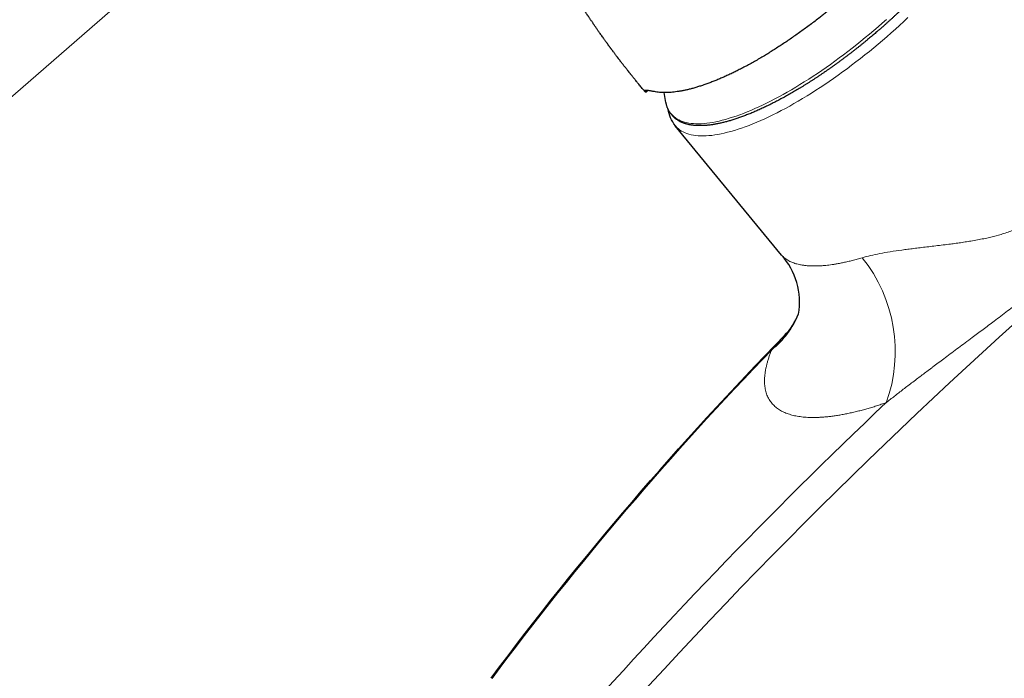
# Model space of a CAD drawing. Header units: millimetres. Extents: x -3074 to 179405, y -22 to 114374.
# Tile 74 of 184: x 149882 to 149994, y 75804 to 75879. Entities that reach past the tile are written whole.
import ezdxf

# ---------------------------------------------------------------- set-up
doc = ezdxf.new("R2010")
doc.units = ezdxf.units.MM
doc.layers.add('_SA-PORAND_hatch', color=254, linetype='Continuous', lineweight=9, true_color=0xbebebe)
doc.layers.add('_SA-SANTEHN', color=7, linetype='Continuous', lineweight=13, true_color=0x4c5f99)

msp = doc.modelspace()

# ---------------------------------------------------------------- linework, layer by layer
at = {"layer": '_SA-PORAND_hatch'}
for points in [[(150045.89, 76411.06), (149230.78, 75702.49), (149427.6, 75476.08), (150242.71, 76184.65)], [(150242.71, 76184.65), (149427.6, 75476.08), (149555.53, 75328.91), (150370.64, 76037.48)]]:
    msp.add_lwpolyline(points, close=True, dxfattribs=at)
at = {"layer": '_SA-SANTEHN', "lineweight": 0}
for p, q in [((149952.79, 75870.6), (149952.92, 75870.71)), ((149952.83, 75870.56), (149952.99, 75870.7)), ((149968.69, 75842.81), (149967.23, 75841.2))]:
    msp.add_line(p, q, dxfattribs=at)
at = {"layer": '_SA-SANTEHN', "lineweight": 30}
for p, q in [((149953.12, 75870.69), (149952.97, 75870.56)), ((149952.79, 75870.6), (149952.83, 75870.56)), ((149952.83, 75870.56), (149952.97, 75870.56)), ((149955.2, 75869.34), (149954.99, 75870.46)), ((149955.21, 75869.28), (149955.2, 75869.34)), ((149968.35, 75851.97), (149956.26, 75866.69))]:
    msp.add_line(p, q, dxfattribs=at)
at = {"layer": '_SA-SANTEHN', "lineweight": 0}
for points in [[(149980.29, 75878.79), (149979.81, 75878.37), (149979.33, 75877.95), (149978.85, 75877.53), (149978.37, 75877.12), (149977.88, 75876.72), (149977.39, 75876.32), (149976.9, 75875.92), (149976.4, 75875.53), (149975.91, 75875.15), (149975.41, 75874.77), (149974.91, 75874.4), (149974.42, 75874.03), (149973.92, 75873.67), (149973.42, 75873.32), (149972.92, 75872.98), (149972.43, 75872.64), (149971.93, 75872.31), (149971.44, 75871.99), (149970.94, 75871.68), (149970.45, 75871.37), (149969.97, 75871.07), (149969.48, 75870.79), (149969, 75870.51), (149968.52, 75870.24), (149968.05, 75869.98), (149967.58, 75869.73), (149967.11, 75869.49), (149966.65, 75869.26), (149966.2, 75869.04), (149965.75, 75868.83), (149965.3, 75868.63), (149964.86, 75868.44), (149964.43, 75868.26), (149964.01, 75868.09), (149963.59, 75867.93), (149963.18, 75867.79), (149962.77, 75867.65), (149962.38, 75867.53), (149961.99, 75867.41), (149961.61, 75867.31), (149961.24, 75867.22), (149960.88, 75867.14), (149960.53, 75867.07), (149960.18, 75867.02), (149959.85, 75866.97), (149959.53, 75866.94), (149959.21, 75866.92), (149958.91, 75866.91), (149958.61, 75866.91), (149958.33, 75866.93), (149958.06, 75866.95), (149957.8, 75866.99), (149957.55, 75867.04), (149957.31, 75867.1), (149957.08, 75867.17), (149956.87, 75867.25), (149956.67, 75867.35), (149956.48, 75867.45), (149956.3, 75867.57), (149956.13, 75867.7), (149955.98, 75867.84), (149955.83, 75867.99)], [(149956.26, 75866.69), (149956.31, 75866.63), (149956.45, 75866.48), (149956.61, 75866.34), (149956.78, 75866.2), (149956.97, 75866.08), (149957.16, 75865.98), (149957.37, 75865.88), (149957.59, 75865.79), (149957.82, 75865.72), (149958.06, 75865.66), (149958.32, 75865.61), (149958.58, 75865.57), (149958.86, 75865.55), (149959.15, 75865.53), (149959.45, 75865.53), (149959.76, 75865.54), (149960.08, 75865.56), (149960.41, 75865.59), (149960.75, 75865.64), (149961.11, 75865.7), (149961.47, 75865.76), (149961.84, 75865.85), (149962.21, 75865.94), (149962.6, 75866.04), (149963, 75866.16), (149963.4, 75866.28), (149963.81, 75866.42), (149964.23, 75866.57), (149964.66, 75866.73), (149965.1, 75866.91), (149965.54, 75867.09), (149965.99, 75867.28), (149966.44, 75867.49), (149966.9, 75867.7), (149967.36, 75867.93), (149967.84, 75868.16), (149968.31, 75868.41), (149968.79, 75868.66), (149969.28, 75868.93), (149969.76, 75869.21), (149970.26, 75869.49), (149970.75, 75869.78), (149971.25, 75870.09), (149971.75, 75870.4), (149972.25, 75870.72), (149972.76, 75871.05), (149973.26, 75871.38), (149973.77, 75871.73), (149974.28, 75872.08), (149974.79, 75872.44), (149975.3, 75872.81), (149975.81, 75873.18), (149976.32, 75873.56), (149976.82, 75873.95), (149977.33, 75874.34), (149977.84, 75874.74), (149978.34, 75875.14), (149978.84, 75875.55), (149979.34, 75875.97), (149979.83, 75876.39), (149980.32, 75876.81), (149980.81, 75877.24), (149981.3, 75877.67), (149981.78, 75878.1), (149982.25, 75878.54), (149982.72, 75878.99)]]:
    msp.add_lwpolyline(points, dxfattribs=at)
at = {"layer": '_SA-SANTEHN', "lineweight": 0, "extrusion": (0, 0, -1)}
for centre, radius, start, end in [((-150404.75, 75388.56), 612.87, 41.35348, 56.64638), ((-146207.49, 80216.83), 5825.87, 228.180505, 229.817771), ((-149958.06, 75869.86), 2.91, 319.8995, 348.4934), ((-149964.24, 75841), 17.05, 141.2499, 199.9651), ((-149961.03, 75849.02), 9.98, 201.8332, 231.5934), ((-150244.88, 75572.61), 386.3, 36.7628, 44.0497), ((-150382.07, 75410.74), 584.47, 41.21214, 46.56879)]:
    msp.add_arc(centre, radius, start, end, dxfattribs=at)
at = {"layer": '_SA-SANTEHN', "lineweight": 30, "extrusion": (0, 0, -1)}
for centre, radius, start, end in [((-146251.06, 80166.7), 5759.02, 228.170513, 229.82776), ((-149959.3, 75869.13), 3.89, 321.2002, 351.7654), ((-146771.14, 79568.47), 4967.12, 228.30148, 229.69725), ((-150244.59, 75572.72), 386.1, 36.7674, 44.3921)]:
    msp.add_arc(centre, radius, start, end, dxfattribs=at)
at = {"layer": '_SA-SANTEHN', "lineweight": 30}
for centre, radius, start, end in [((149962.31, 75846.61), 8.08, 350.372, 41.6065), ((149963.21, 75848.09), 7.6, 316.0242, 338.4366)]:
    msp.add_arc(centre, radius, start, end, dxfattribs=at)
for points, knots in [([(149991.28, 75900.63), (149991.3, 75900.62), (149991.37, 75900.6), (149991.47, 75900.55), (149991.59, 75900.5), (149991.71, 75900.44), (149991.82, 75900.38), (149991.92, 75900.32), (149992.03, 75900.25), (149992.13, 75900.18), (149992.23, 75900.1), (149992.32, 75900.02), (149992.41, 75899.94), (149992.49, 75899.85), (149992.58, 75899.76), (149992.65, 75899.67), (149992.73, 75899.57), (149992.8, 75899.47), (149992.87, 75899.37), (149992.93, 75899.26), (149992.99, 75899.14), (149993.04, 75899.03), (149993.1, 75898.91), (149993.14, 75898.78), (149993.18, 75898.65), (149993.22, 75898.52), (149993.26, 75898.39), (149993.29, 75898.25), (149993.31, 75898.1), (149993.33, 75897.96), (149993.35, 75897.81), (149993.36, 75897.65), (149993.36, 75897.49), (149993.37, 75897.33), (149993.36, 75897.17), (149993.35, 75897), (149993.34, 75896.83), (149993.32, 75896.65), (149993.3, 75896.48), (149993.28, 75896.3), (149993.24, 75896.11), (149993.21, 75895.93), (149993.17, 75895.74), (149993.12, 75895.55), (149993.07, 75895.35), (149993.02, 75895.16), (149992.96, 75894.96), (149992.89, 75894.76), (149992.83, 75894.55), (149992.75, 75894.35), (149992.68, 75894.14), (149992.6, 75893.93), (149992.51, 75893.71), (149992.42, 75893.5), (149992.33, 75893.28), (149992.23, 75893.06), (149992.12, 75892.84), (149992.02, 75892.62), (149991.91, 75892.39), (149991.79, 75892.17), (149991.67, 75891.94), (149991.55, 75891.71), (149991.42, 75891.48), (149991.29, 75891.24), (149991.16, 75891.01), (149991.02, 75890.77), (149990.88, 75890.53), (149990.73, 75890.29), (149990.58, 75890.05), (149990.42, 75889.81), (149990.27, 75889.56), (149990.1, 75889.32), (149989.94, 75889.07), (149989.77, 75888.82), (149989.6, 75888.57), (149989.42, 75888.32), (149989.24, 75888.07), (149989.06, 75887.82), (149988.87, 75887.57), (149988.68, 75887.31), (149988.49, 75887.06), (149988.29, 75886.8), (149988.09, 75886.54), (149987.89, 75886.29), (149987.68, 75886.03), (149987.47, 75885.77), (149987.26, 75885.51), (149987.04, 75885.25), (149986.82, 75884.99), (149986.6, 75884.73), (149986.37, 75884.47), (149986.14, 75884.2), (149985.91, 75883.94), (149985.68, 75883.69), (149985.45, 75883.43), (149985.23, 75883.19), (149985, 75882.94), (149984.78, 75882.71), (149984.56, 75882.47), (149984.34, 75882.24), (149984.11, 75882), (149983.89, 75881.77), (149983.66, 75881.53), (149983.43, 75881.3), (149983.19, 75881.07), (149982.96, 75880.83), (149982.72, 75880.6), (149982.49, 75880.37), (149982.25, 75880.14), (149982.01, 75879.91), (149981.77, 75879.68), (149981.53, 75879.46), (149981.28, 75879.23), (149981.04, 75879.01), (149980.8, 75878.79), (149980.56, 75878.58), (149980.33, 75878.37), (149980.13, 75878.18), (149979.95, 75878.02), (149979.76, 75877.87), (149979.64, 75877.75), (149979.56, 75877.69)], [0, 0, 0, 0, 0.004707, 0.012758, 0.020796, 0.028821, 0.036835, 0.044839, 0.052835, 0.060827, 0.068817, 0.076811, 0.084811, 0.092824, 0.100855, 0.108908, 0.11699, 0.125103, 0.133254, 0.141447, 0.149687, 0.157976, 0.166317, 0.174713, 0.183164, 0.191671, 0.200231, 0.208844, 0.217506, 0.226215, 0.234966, 0.243754, 0.252577, 0.261428, 0.270305, 0.279202, 0.288115, 0.297042, 0.305978, 0.314921, 0.323868, 0.332818, 0.341768, 0.350716, 0.359662, 0.368603, 0.377541, 0.386472, 0.395398, 0.404318, 0.413232, 0.422139, 0.43104, 0.439935, 0.448822, 0.457704, 0.466579, 0.475448, 0.484312, 0.49317, 0.502022, 0.510869, 0.519712, 0.52855, 0.537383, 0.546212, 0.555038, 0.56386, 0.572679, 0.581495, 0.590308, 0.59912, 0.607929, 0.616736, 0.625543, 0.634348, 0.643153, 0.651958, 0.660763, 0.669568, 0.678375, 0.687183, 0.695993, 0.704806, 0.713622, 0.722441, 0.731265, 0.740093, 0.748928, 0.757769, 0.766617, 0.775474, 0.78434, 0.793217, 0.801195, 0.810072, 0.818047, 0.82602, 0.833993, 0.841963, 0.849931, 0.857897, 0.86586, 0.873821, 0.881777, 0.88973, 0.897677, 0.905618, 0.913552, 0.921475, 0.929384, 0.937275, 0.945139, 0.952964, 0.960723, 0.968364, 0.975755, 0.982854, 0.987875, 0.992922, 1, 1, 1, 1]), ([(149952.77, 75870.61), (149952.74, 75870.65), (149952.65, 75870.76), (149952.5, 75870.93), (149952.34, 75871.13), (149952.19, 75871.31), (149952.05, 75871.49), (149951.91, 75871.65), (149951.78, 75871.81), (149951.65, 75871.97), (149951.54, 75872.11), (149951.44, 75872.24), (149951.35, 75872.34), (149951.28, 75872.43), (149951.22, 75872.51), (149951.17, 75872.57), (149951.13, 75872.61), (149951.1, 75872.65), (149951.08, 75872.68), (149951.06, 75872.71), (149951.04, 75872.73), (149951.02, 75872.75), (149950.99, 75872.79), (149950.95, 75872.85), (149950.9, 75872.91), (149950.83, 75873), (149950.74, 75873.12), (149950.62, 75873.27), (149950.49, 75873.43), (149950.38, 75873.57), (149950.29, 75873.68), (149950.22, 75873.78), (149950.15, 75873.87), (149950.08, 75873.96), (149950.01, 75874.05), (149949.95, 75874.13), (149949.89, 75874.2), (149949.85, 75874.26), (149949.81, 75874.31), (149949.78, 75874.35), (149949.74, 75874.4), (149949.7, 75874.45), (149949.65, 75874.52), (149949.58, 75874.61), (149949.51, 75874.71), (149949.42, 75874.82), (149949.34, 75874.93), (149949.25, 75875.05), (149949.18, 75875.15), (149949.11, 75875.24), (149949.06, 75875.31), (149949.02, 75875.37), (149948.98, 75875.42), (149948.95, 75875.46), (149948.92, 75875.49), (149948.9, 75875.52), (149948.87, 75875.56), (149948.83, 75875.61), (149948.79, 75875.68), (149948.73, 75875.75), (149948.67, 75875.83), (149948.61, 75875.91), (149948.56, 75875.99), (149948.49, 75876.09), (149948.41, 75876.19), (149948.33, 75876.31), (149948.24, 75876.42), (149948.15, 75876.56), (149948.03, 75876.72), (149947.91, 75876.9), (149947.78, 75877.08), (149947.65, 75877.25), (149947.55, 75877.41), (149947.45, 75877.54), (149947.36, 75877.68), (149947.26, 75877.82), (149947.16, 75877.96), (149947.07, 75878.1), (149946.98, 75878.23), (149946.9, 75878.35), (149946.82, 75878.46), (149946.75, 75878.57), (149946.66, 75878.69), (149946.58, 75878.81), (149946.49, 75878.94), (149946.42, 75879.05), (149946.36, 75879.14), (149946.31, 75879.21), (149946.27, 75879.28), (149946.22, 75879.35), (149946.16, 75879.44), (149946.1, 75879.53), (149946.04, 75879.62), (149945.97, 75879.73), (149945.9, 75879.84), (149945.83, 75879.95), (149945.77, 75880.03), (149945.74, 75880.08), (149945.71, 75880.13), (149945.68, 75880.18), (149945.64, 75880.23), (149945.59, 75880.32), (149945.52, 75880.42), (149945.45, 75880.52), (149945.39, 75880.62), (149945.34, 75880.7), (149945.3, 75880.76), (149945.26, 75880.82), (149945.22, 75880.89), (149945.17, 75880.97), (149945.11, 75881.05), (149945.05, 75881.15), (149944.98, 75881.26), (149944.91, 75881.38), (149944.84, 75881.49), (149944.76, 75881.61), (149944.69, 75881.73), (149944.61, 75881.85), (149944.53, 75881.98), (149944.45, 75882.11), (149944.37, 75882.24), (149944.29, 75882.37), (149944.22, 75882.49), (149944.15, 75882.59), (149944.1, 75882.68), (149944.05, 75882.75), (149944.01, 75882.83), (149943.96, 75882.91), (149943.9, 75883), (149943.83, 75883.12), (149943.76, 75883.24), (149943.68, 75883.38), (149943.6, 75883.51), (149943.53, 75883.63), (149943.46, 75883.74), (149943.39, 75883.87), (149943.32, 75883.97), (149943.27, 75884.06), (149943.24, 75884.11), (149943.21, 75884.16), (149943.18, 75884.21), (149943.15, 75884.27), (149943.11, 75884.34), (149943.06, 75884.43), (149942.99, 75884.53), (149942.92, 75884.65), (149942.84, 75884.8), (149942.75, 75884.96), (149942.66, 75885.11), (149942.57, 75885.26), (149942.49, 75885.4), (149942.41, 75885.54), (149942.32, 75885.7), (149942.22, 75885.88), (149942.1, 75886.08), (149941.98, 75886.3), (149941.86, 75886.52), (149941.76, 75886.7), (149941.68, 75886.84), (149941.62, 75886.95), (149941.57, 75887.05), (149941.53, 75887.11), (149941.5, 75887.16), (149941.47, 75887.22), (149941.43, 75887.28), (149941.4, 75887.35), (149941.36, 75887.43), (149941.31, 75887.52), (149941.25, 75887.63), (149941.18, 75887.75), (149941.12, 75887.86), (149941.07, 75887.96), (149941.01, 75888.05), (149940.97, 75888.14), (149940.92, 75888.23), (149940.88, 75888.3), (149940.84, 75888.37), (149940.81, 75888.44), (149940.77, 75888.51), (149940.74, 75888.56), (149940.72, 75888.61), (149940.67, 75888.7), (149940.6, 75888.83), (149940.5, 75889.02), (149940.4, 75889.2), (149940.3, 75889.39), (149940.2, 75889.58), (149940.1, 75889.77), (149940.02, 75889.93), (149939.95, 75890.05), (149939.91, 75890.13), (149939.88, 75890.2), (149939.84, 75890.26), (149939.81, 75890.33), (149939.77, 75890.4), (149939.74, 75890.47), (149939.7, 75890.53), (149939.67, 75890.6), (149939.63, 75890.67), (149939.59, 75890.75), (149939.55, 75890.82), (149939.52, 75890.89), (149939.48, 75890.96), (149939.45, 75891.02), (149939.42, 75891.08), (149939.39, 75891.14), (149939.36, 75891.2), (149939.33, 75891.25), (149939.3, 75891.31), (149939.27, 75891.36), (149939.24, 75891.42), (149939.21, 75891.48), (149939.19, 75891.52), (149939.17, 75891.56), (149939.15, 75891.6), (149939.12, 75891.66), (149939.08, 75891.73), (149939.04, 75891.81), (149939, 75891.89), (149938.96, 75891.98), (149938.91, 75892.07), (149938.87, 75892.15), (149938.82, 75892.25), (149938.76, 75892.37), (149938.71, 75892.47), (149938.67, 75892.54), (149938.65, 75892.59), (149938.62, 75892.64), (149938.6, 75892.69), (149938.57, 75892.74), (149938.55, 75892.78), (149938.53, 75892.83), (149938.5, 75892.88), (149938.47, 75892.95), (149938.43, 75893.02), (149938.4, 75893.08), (149938.37, 75893.14), (149938.33, 75893.21), (149938.29, 75893.29), (149938.24, 75893.39), (149938.2, 75893.47), (149938.17, 75893.54), (149938.14, 75893.59), (149938.11, 75893.65), (149938.08, 75893.71), (149938.05, 75893.78), (149938.01, 75893.85), (149937.97, 75893.93), (149937.93, 75894.02), (149937.89, 75894.1), (149937.85, 75894.17), (149937.81, 75894.24), (149937.78, 75894.32), (149937.74, 75894.39), (149937.71, 75894.45), (149937.69, 75894.5), (149937.67, 75894.54), (149937.64, 75894.59), (149937.62, 75894.64), (149937.59, 75894.69), (149937.56, 75894.74), (149937.54, 75894.79), (149937.52, 75894.83), (149937.5, 75894.88), (149937.47, 75894.94), (149937.44, 75895), (149937.41, 75895.06), (149937.38, 75895.12), (149937.35, 75895.17), (149937.32, 75895.23), (149937.29, 75895.29), (149937.26, 75895.35), (149937.24, 75895.4), (149937.2, 75895.46), (149937.17, 75895.54), (149937.12, 75895.63), (149937.09, 75895.7), (149937.05, 75895.76), (149937.03, 75895.81), (149937.01, 75895.86), (149936.98, 75895.91), (149936.95, 75895.97), (149936.92, 75896.03), (149936.9, 75896.07), (149936.88, 75896.11), (149936.87, 75896.14), (149936.84, 75896.19), (149936.81, 75896.25), (149936.78, 75896.32), (149936.74, 75896.4), (149936.7, 75896.47), (149936.67, 75896.54), (149936.63, 75896.61), (149936.61, 75896.66), (149936.6, 75896.68), (149936.6, 75896.68)], [0, 0, 0, 0, 0.005202, 0.014301, 0.022901, 0.031002, 0.038605, 0.045709, 0.053176, 0.059999, 0.066178, 0.071712, 0.076603, 0.080187, 0.083323, 0.086012, 0.088006, 0.089654, 0.090957, 0.091914, 0.092631, 0.093663, 0.095387, 0.097662, 0.100356, 0.103269, 0.109006, 0.115432, 0.122374, 0.129293, 0.13322, 0.137128, 0.141015, 0.144883, 0.148703, 0.152156, 0.155152, 0.157498, 0.159461, 0.161119, 0.163027, 0.165292, 0.167914, 0.171769, 0.176064, 0.18054, 0.185193, 0.190021, 0.195026, 0.198054, 0.200872, 0.203314, 0.20538, 0.207069, 0.208382, 0.209521, 0.211003, 0.21315, 0.21578, 0.218893, 0.222371, 0.225741, 0.228954, 0.232012, 0.23721, 0.241884, 0.246037, 0.251329, 0.257915, 0.26572, 0.27317, 0.280159, 0.286566, 0.291493, 0.296804, 0.302402, 0.308115, 0.31389, 0.319296, 0.323553, 0.327799, 0.332328, 0.337116, 0.342078, 0.347206, 0.352209, 0.355203, 0.357821, 0.36025, 0.363085, 0.366372, 0.370102, 0.37389, 0.377537, 0.382253, 0.386647, 0.390359, 0.391854, 0.393377, 0.395257, 0.397502, 0.400112, 0.404874, 0.409064, 0.412679, 0.41573, 0.41823, 0.420364, 0.422864, 0.425807, 0.429192, 0.432998, 0.437135, 0.441668, 0.446366, 0.450489, 0.455239, 0.459996, 0.464766, 0.46951, 0.474403, 0.479661, 0.484622, 0.48818, 0.491366, 0.494158, 0.496907, 0.500022, 0.503504, 0.507354, 0.512652, 0.517816, 0.522659, 0.5271, 0.531269, 0.535633, 0.540864, 0.543252, 0.545261, 0.547001, 0.548833, 0.550787, 0.552908, 0.556648, 0.560776, 0.564734, 0.570449, 0.576582, 0.582412, 0.587755, 0.592807, 0.597827, 0.60391, 0.609968, 0.617572, 0.626378, 0.6341, 0.641711, 0.645704, 0.649873, 0.653958, 0.655551, 0.657359, 0.65943, 0.661765, 0.66428, 0.666527, 0.670094, 0.67417, 0.678837, 0.682958, 0.6864, 0.689585, 0.693284, 0.696044, 0.698527, 0.701104, 0.704, 0.706245, 0.70814, 0.709737, 0.711567, 0.718126, 0.724077, 0.73134, 0.737861, 0.74511, 0.751287, 0.758881, 0.761945, 0.764612, 0.767038, 0.769466, 0.771759, 0.774408, 0.776846, 0.778882, 0.781228, 0.783978, 0.786839, 0.789482, 0.791998, 0.794489, 0.796512, 0.798733, 0.801099, 0.803205, 0.804965, 0.806715, 0.808816, 0.811044, 0.8131, 0.814677, 0.815802, 0.817125, 0.818926, 0.82231, 0.825197, 0.82768, 0.83084, 0.834316, 0.83721, 0.839807, 0.844902, 0.849935, 0.851258, 0.852785, 0.854532, 0.856501, 0.858368, 0.859851, 0.861427, 0.863247, 0.865758, 0.868548, 0.870915, 0.872872, 0.874793, 0.87819, 0.881873, 0.885311, 0.886976, 0.888968, 0.891289, 0.893656, 0.895534, 0.898019, 0.901379, 0.904627, 0.907352, 0.910106, 0.912443, 0.91529, 0.918214, 0.920434, 0.921796, 0.923342, 0.925124, 0.926999, 0.928923, 0.930788, 0.932416, 0.933833, 0.935509, 0.937582, 0.939907, 0.942281, 0.944273, 0.946123, 0.948229, 0.95054, 0.952514, 0.954061, 0.956418, 0.959289, 0.962374, 0.965511, 0.967361, 0.96897, 0.970611, 0.972533, 0.974736, 0.976878, 0.978459, 0.979613, 0.980721, 0.98225, 0.984202, 0.98741, 0.989899, 0.992189, 0.995116, 0.997627, 0.999757, 1, 1, 1, 1]), ([(149976.03, 75881.75), (149976.02, 75881.74), (149975.98, 75881.7), (149975.9, 75881.64), (149975.8, 75881.56), (149975.71, 75881.47), (149975.61, 75881.39), (149975.39, 75881.2), (149975.06, 75880.92), (149974.63, 75880.56), (149974.23, 75880.23), (149973.84, 75879.91), (149973.46, 75879.61), (149973.08, 75879.31), (149972.65, 75878.97), (149972.16, 75878.59), (149971.61, 75878.18), (149971.07, 75877.78), (149970.53, 75877.39), (149969.99, 75877.01), (149969.47, 75876.64), (149968.95, 75876.29), (149968.44, 75875.94), (149967.92, 75875.61), (149967.41, 75875.28), (149966.9, 75874.96), (149966.38, 75874.64), (149965.84, 75874.32), (149965.29, 75874.01), (149964.74, 75873.7), (149964.2, 75873.41), (149963.68, 75873.14), (149963.19, 75872.89), (149962.72, 75872.66), (149962.25, 75872.44), (149961.79, 75872.23), (149961.33, 75872.03), (149960.88, 75871.84), (149960.42, 75871.66), (149959.96, 75871.49), (149959.49, 75871.32), (149959.03, 75871.17), (149958.58, 75871.03), (149958.16, 75870.91), (149957.76, 75870.81), (149957.38, 75870.73), (149957.01, 75870.65), (149956.65, 75870.59), (149956.3, 75870.54), (149955.95, 75870.5), (149955.61, 75870.47), (149955.27, 75870.46), (149954.93, 75870.46), (149954.61, 75870.47), (149954.3, 75870.5), (149954.1, 75870.53), (149954, 75870.55)], [0, 0, 0, 0, 0.001321, 0.005162, 0.009146, 0.013132, 0.017118, 0.021089, 0.039811, 0.056507, 0.073161, 0.08803, 0.102905, 0.117862, 0.132914, 0.154335, 0.175676, 0.196953, 0.218182, 0.239379, 0.259716, 0.280006, 0.300263, 0.320501, 0.340737, 0.360984, 0.381354, 0.403743, 0.426082, 0.448393, 0.470696, 0.493011, 0.513212, 0.533412, 0.553628, 0.573874, 0.594165, 0.614516, 0.634829, 0.657125, 0.679415, 0.70172, 0.724059, 0.746451, 0.766707, 0.786952, 0.807199, 0.827463, 0.847758, 0.868097, 0.888418, 0.910726, 0.93302, 0.955318, 0.977639, 1, 1, 1, 1]), ([(149979.56, 75877.69), (149979.47, 75877.61), (149979.34, 75877.5), (149979.15, 75877.34), (149978.99, 75877.19), (149978.79, 75877.03), (149978.58, 75876.85), (149978.37, 75876.67), (149978.14, 75876.48), (149977.91, 75876.29), (149977.67, 75876.1), (149977.43, 75875.9), (149977.18, 75875.7), (149976.93, 75875.51), (149976.68, 75875.31), (149976.43, 75875.11), (149976.17, 75874.91), (149975.91, 75874.72), (149975.65, 75874.52), (149975.39, 75874.32), (149975.13, 75874.13), (149974.87, 75873.94), (149974.61, 75873.74), (149974.34, 75873.55), (149974.08, 75873.37), (149973.81, 75873.18), (149973.55, 75872.99), (149973.28, 75872.81), (149973.02, 75872.63), (149972.75, 75872.45), (149972.48, 75872.27), (149972.22, 75872.09), (149971.95, 75871.92), (149971.69, 75871.75), (149971.42, 75871.58), (149971.16, 75871.41), (149970.89, 75871.25), (149970.63, 75871.08), (149970.36, 75870.92), (149970.1, 75870.77), (149969.84, 75870.61), (149969.58, 75870.46), (149969.32, 75870.31), (149969.06, 75870.16), (149968.8, 75870.02), (149968.54, 75869.88), (149968.29, 75869.74), (149968.03, 75869.6), (149967.78, 75869.47), (149967.52, 75869.34), (149967.27, 75869.21), (149967.02, 75869.08), (149966.77, 75868.96), (149966.53, 75868.84), (149966.28, 75868.73), (149966.04, 75868.61), (149965.79, 75868.5), (149965.55, 75868.4), (149965.32, 75868.29), (149965.08, 75868.19), (149964.84, 75868.09), (149964.61, 75868), (149964.38, 75867.91), (149964.15, 75867.82), (149963.92, 75867.73), (149963.69, 75867.65), (149963.47, 75867.57), (149963.25, 75867.5), (149963.03, 75867.43), (149962.81, 75867.36), (149962.6, 75867.29), (149962.39, 75867.23), (149962.18, 75867.17), (149961.97, 75867.12), (149961.76, 75867.06), (149961.56, 75867.02), (149961.36, 75866.97), (149961.16, 75866.93), (149960.97, 75866.89), (149960.77, 75866.85), (149960.58, 75866.82), (149960.39, 75866.79), (149960.21, 75866.77), (149960.03, 75866.75), (149959.85, 75866.73), (149959.67, 75866.72), (149959.5, 75866.71), (149959.33, 75866.7), (149959.16, 75866.7), (149958.99, 75866.7), (149958.83, 75866.7), (149958.67, 75866.71), (149958.51, 75866.72), (149958.36, 75866.73), (149958.21, 75866.75), (149958.06, 75866.77), (149957.92, 75866.79), (149957.78, 75866.82), (149957.64, 75866.86), (149957.51, 75866.89), (149957.37, 75866.93), (149957.25, 75866.97), (149957.12, 75867.02), (149957, 75867.07), (149956.88, 75867.12), (149956.77, 75867.18), (149956.66, 75867.24), (149956.55, 75867.31), (149956.45, 75867.38), (149956.35, 75867.45), (149956.25, 75867.52), (149956.16, 75867.6), (149956.07, 75867.68), (149955.98, 75867.77), (149955.9, 75867.86), (149955.82, 75867.96), (149955.74, 75868.05), (149955.67, 75868.15), (149955.61, 75868.26), (149955.54, 75868.37), (149955.48, 75868.48), (149955.43, 75868.6), (149955.38, 75868.72), (149955.33, 75868.84), (149955.29, 75868.97), (149955.25, 75869.1), (149955.22, 75869.21), (149955.21, 75869.27), (149955.21, 75869.28)], [0, 0, 0, 0, 0.008503, 0.012001, 0.017804, 0.023839, 0.030321, 0.037093, 0.04409, 0.051263, 0.058575, 0.065999, 0.073516, 0.081109, 0.088767, 0.096481, 0.104242, 0.112043, 0.119881, 0.12775, 0.135647, 0.143569, 0.151513, 0.159476, 0.167458, 0.175455, 0.183467, 0.191492, 0.199529, 0.207577, 0.215635, 0.223702, 0.231777, 0.23986, 0.24795, 0.256047, 0.264149, 0.272257, 0.28037, 0.288488, 0.29661, 0.304735, 0.312865, 0.320997, 0.329133, 0.337272, 0.345413, 0.353557, 0.361702, 0.36985, 0.378, 0.386151, 0.394304, 0.402458, 0.410613, 0.41877, 0.426927, 0.435086, 0.443245, 0.451405, 0.459566, 0.467727, 0.47589, 0.484052, 0.492215, 0.500378, 0.508542, 0.516707, 0.524871, 0.533036, 0.541201, 0.549366, 0.557532, 0.565698, 0.573864, 0.582031, 0.590197, 0.598364, 0.606531, 0.614699, 0.622866, 0.631034, 0.639201, 0.647369, 0.655536, 0.663702, 0.671868, 0.680033, 0.688197, 0.696358, 0.704517, 0.712673, 0.720826, 0.728973, 0.737115, 0.745251, 0.753379, 0.761499, 0.769609, 0.777709, 0.785797, 0.793872, 0.801935, 0.809984, 0.81802, 0.826044, 0.834056, 0.842058, 0.850053, 0.858043, 0.866032, 0.874023, 0.882022, 0.890033, 0.898062, 0.906114, 0.914193, 0.922305, 0.930455, 0.938646, 0.946883, 0.95517, 0.96351, 0.971904, 0.980354, 0.988858, 0.997417, 1, 1, 1, 1]), ([(149954, 75870.55), (149953.93, 75870.56), (149953.79, 75870.58), (149953.61, 75870.61), (149953.44, 75870.64), (149953.29, 75870.67), (149953.15, 75870.69), (149953.04, 75870.7), (149952.95, 75870.71), (149952.89, 75870.71), (149952.85, 75870.71), (149952.81, 75870.71), (149952.78, 75870.7), (149952.76, 75870.7), (149952.74, 75870.68), (149952.74, 75870.66), (149952.75, 75870.63), (149952.78, 75870.61), (149952.79, 75870.6)], [0, 0, 0, 0, 0.070731, 0.141727, 0.213021, 0.284644, 0.356626, 0.428997, 0.501788, 0.547088, 0.592617, 0.638381, 0.684387, 0.730641, 0.777149, 0.850759, 0.925035, 1, 1, 1, 1])]:
    msp.add_open_spline(points, degree=3, knots=knots, dxfattribs=at)
at = {"layer": '_SA-SANTEHN', "lineweight": 0}
for points, knots in [([(149977.53, 75851.67), (149977.84, 75851.76), (149978.47, 75851.93), (149979.54, 75852.16), (149980.74, 75852.36), (149981.81, 75852.52), (149982.71, 75852.64), (149983.4, 75852.72), (149984.13, 75852.81), (149984.9, 75852.9), (149985.7, 75853), (149986.53, 75853.1), (149987.32, 75853.2), (149988.06, 75853.29), (149988.73, 75853.38), (149989.4, 75853.49), (149990.1, 75853.6), (149990.81, 75853.73), (149991.51, 75853.87), (149992.35, 75854.06), (149993.38, 75854.33), (149994.58, 75854.73), (149995.65, 75855.2), (149996.52, 75855.67), (149997.22, 75856.13), (149997.86, 75856.63), (149998.45, 75857.19), (149999, 75857.82), (149999.53, 75858.54), (150000.03, 75859.33), (150000.5, 75860.21), (150000.9, 75861.07), (150001.24, 75861.89), (150001.53, 75862.65), (150001.79, 75863.41), (150002.03, 75864.19), (150002.27, 75864.96), (150002.49, 75865.73), (150002.72, 75866.55), (150002.95, 75867.4), (150003.18, 75868.25), (150003.39, 75869.05), (150003.59, 75869.8), (150003.77, 75870.49), (150003.94, 75871.12), (150004.09, 75871.67), (150004.23, 75872.15), (150004.35, 75872.56), (150004.47, 75872.96), (150004.59, 75873.34), (150004.71, 75873.72), (150004.83, 75874.08), (150005.01, 75874.61), (150005.26, 75875.3), (150005.49, 75875.82), (150005.6, 75876.07)], [0, 0, 0, 0, 0.0280168, 0.057663, 0.0891016, 0.1224701, 0.1386055, 0.1553764, 0.1727903, 0.1908542, 0.2095741, 0.2289558, 0.2490043, 0.2644041, 0.2797863, 0.295151, 0.3104983, 0.3275412, 0.343773, 0.3587492, 0.3854135, 0.4156243, 0.4436013, 0.4634186, 0.4821481, 0.4999013, 0.5176701, 0.5363952, 0.5562009, 0.5771813, 0.5994151, 0.6229679, 0.6410944, 0.6592539, 0.6774536, 0.6957145, 0.7139831, 0.7322268, 0.7504457, 0.7720139, 0.792426, 0.8116865, 0.8298, 0.8467721, 0.8626091, 0.8773186, 0.8882375, 0.8989493, 0.9094577, 0.9197668, 0.9298809, 0.9398043, 0.9495418, 0.9753973, 1, 1, 1, 1]), ([(149980.26, 75835.18), (149980.41, 75835.3), (149980.73, 75835.55), (149981.2, 75835.92), (149981.7, 75836.31), (149982.21, 75836.71), (149982.74, 75837.11), (149983.3, 75837.53), (149983.84, 75837.94), (149984.37, 75838.34), (149984.74, 75838.63), (149984.98, 75838.81), (149985.09, 75838.89), (149985.19, 75838.96), (149985.3, 75839.04), (149985.4, 75839.12), (149985.51, 75839.2), (149985.61, 75839.28), (149985.89, 75839.49), (149986.35, 75839.83), (149987.02, 75840.33), (149987.74, 75840.87), (149988.49, 75841.43), (149989.26, 75842), (149989.98, 75842.54), (149990.66, 75843.04), (149991.28, 75843.51), (149991.91, 75843.98), (149992.59, 75844.49), (149993.31, 75845.03), (149994.07, 75845.61), (149994.82, 75846.18), (149995.37, 75846.6), (149995.73, 75846.88), (149995.91, 75847.02), (149996.09, 75847.16), (149996.27, 75847.3), (149996.44, 75847.43), (149996.63, 75847.58), (149996.93, 75847.82), (149997.36, 75848.16), (149997.96, 75848.63), (149998.61, 75849.16), (149999.31, 75849.72), (149999.99, 75850.28), (150000.66, 75850.84), (150001.3, 75851.39), (150001.96, 75851.96), (150002.63, 75852.55), (150003.32, 75853.16), (150004.03, 75853.8), (150004.74, 75854.45), (150005.36, 75855.04), (150005.9, 75855.55), (150006.24, 75855.86), (150006.46, 75856.07), (150006.56, 75856.17), (150006.66, 75856.27), (150006.76, 75856.37), (150006.87, 75856.47), (150006.97, 75856.56), (150007.22, 75856.81), (150007.63, 75857.2), (150008.23, 75857.79), (150008.86, 75858.41), (150009.53, 75859.07), (150010.21, 75859.75), (150010.82, 75860.36), (150011.35, 75860.89), (150011.79, 75861.34), (150012.23, 75861.78), (150012.67, 75862.22), (150013.18, 75862.74), (150013.78, 75863.34), (150014.45, 75864.02), (150015.1, 75864.69), (150015.75, 75865.34), (150016.21, 75865.8), (150016.47, 75866.07), (150016.55, 75866.15), (150016.64, 75866.23), (150016.72, 75866.32), (150016.81, 75866.41), (150017.05, 75866.65), (150017.42, 75867.03), (150017.93, 75867.53), (150018.43, 75868.03), (150018.91, 75868.51), (150019.38, 75868.97), (150019.84, 75869.42), (150020.29, 75869.86), (150020.72, 75870.28), (150021.14, 75870.69), (150021.42, 75870.95), (150021.56, 75871.08)], [0, 0, 0, 0, 0.010882, 0.022135, 0.033759, 0.045754, 0.058119, 0.070854, 0.08396, 0.095561, 0.107436, 0.109801, 0.112177, 0.114563, 0.11696, 0.119368, 0.121786, 0.124215, 0.126371, 0.140921, 0.155649, 0.172602, 0.189785, 0.207198, 0.224841, 0.238865, 0.253097, 0.267498, 0.28168, 0.299414, 0.316795, 0.333824, 0.3505, 0.354638, 0.358753, 0.362847, 0.366918, 0.370967, 0.374996, 0.379625, 0.392246, 0.404707, 0.421311, 0.437624, 0.453648, 0.469383, 0.484831, 0.499994, 0.516512, 0.533368, 0.550564, 0.568102, 0.585983, 0.597169, 0.608486, 0.611045, 0.61361, 0.616182, 0.618761, 0.621346, 0.623938, 0.626329, 0.640544, 0.65503, 0.671822, 0.688968, 0.706467, 0.72432, 0.735723, 0.747267, 0.758667, 0.769918, 0.781078, 0.798646, 0.815985, 0.833094, 0.849974, 0.866386, 0.868519, 0.870648, 0.872773, 0.874894, 0.877423, 0.87996, 0.893352, 0.90641, 0.919316, 0.931878, 0.944094, 0.955965, 0.967492, 0.978673, 0.989509, 1, 1, 1, 1]), ([(149977.53, 75851.67), (149977.34, 75851.62), (149976.97, 75851.51), (149976.42, 75851.36), (149975.9, 75851.23), (149975.4, 75851.12), (149974.93, 75851.03), (149974.49, 75850.95), (149974.1, 75850.89), (149973.74, 75850.84), (149973.36, 75850.8), (149973.09, 75850.78), (149972.91, 75850.76), (149972.86, 75850.76), (149972.8, 75850.76), (149972.75, 75850.76), (149972.7, 75850.75), (149972.5, 75850.74), (149972.16, 75850.73), (149971.7, 75850.74), (149971.27, 75850.76), (149970.87, 75850.81), (149970.53, 75850.86), (149970.23, 75850.93), (149969.98, 75850.99), (149969.74, 75851.07), (149969.51, 75851.16), (149969.28, 75851.26), (149969.05, 75851.38), (149968.82, 75851.53), (149968.61, 75851.7), (149968.46, 75851.85), (149968.38, 75851.95), (149968.36, 75851.98)], [0, 0, 0, 0, 0.0422447, 0.083536, 0.1238743, 0.1632601, 0.2016936, 0.2391753, 0.2713723, 0.3028328, 0.3335569, 0.3729853, 0.3780538, 0.3831003, 0.3881249, 0.3931274, 0.398108, 0.4030666, 0.4508639, 0.4979356, 0.5442831, 0.5899075, 0.6348104, 0.6695865, 0.7039186, 0.7378073, 0.7712536, 0.804258, 0.8476435, 0.8913804, 0.9354703, 0.979915, 1, 1, 1, 1]), ([(149967.23, 75841.2), (149967.17, 75841.06), (149967.06, 75840.78), (149966.92, 75840.37), (149966.79, 75839.97), (149966.69, 75839.59), (149966.6, 75839.21), (149966.52, 75838.85), (149966.47, 75838.5), (149966.44, 75838.18), (149966.42, 75837.87), (149966.41, 75837.58), (149966.43, 75837.29), (149966.45, 75837.01), (149966.5, 75836.73), (149966.56, 75836.45), (149966.64, 75836.18), (149966.74, 75835.92), (149966.86, 75835.68), (149967, 75835.44), (149967.16, 75835.22), (149967.33, 75835.02), (149967.51, 75834.84), (149967.69, 75834.67), (149967.9, 75834.51), (149968.12, 75834.36), (149968.35, 75834.23), (149968.6, 75834.1), (149968.85, 75833.99), (149969.11, 75833.9), (149969.39, 75833.81), (149969.68, 75833.73), (149969.98, 75833.67), (149970.3, 75833.61), (149970.63, 75833.57), (149970.97, 75833.53), (149971.34, 75833.51), (149971.72, 75833.5), (149972.11, 75833.49), (149972.51, 75833.5), (149972.93, 75833.53), (149973.38, 75833.56), (149973.84, 75833.61), (149974.34, 75833.67), (149974.85, 75833.75), (149975.37, 75833.84), (149975.9, 75833.95), (149976.45, 75834.07), (149976.99, 75834.2), (149977.53, 75834.33), (149978.06, 75834.48), (149978.6, 75834.64), (149979.14, 75834.81), (149979.7, 75834.99), (149980.07, 75835.12), (149980.26, 75835.18)], [0, 0, 0, 0, 0.020098, 0.040133, 0.060115, 0.080055, 0.099967, 0.119861, 0.139749, 0.157985, 0.176235, 0.194508, 0.212814, 0.231161, 0.249559, 0.26956, 0.289541, 0.309515, 0.329494, 0.349489, 0.369513, 0.389471, 0.40773, 0.42599, 0.44426, 0.46255, 0.480869, 0.499226, 0.516603, 0.533996, 0.551416, 0.568871, 0.58637, 0.603921, 0.621532, 0.638988, 0.657248, 0.675523, 0.693822, 0.712156, 0.730535, 0.748967, 0.768998, 0.789015, 0.80903, 0.829057, 0.849107, 0.869193, 0.88936, 0.907831, 0.926276, 0.944706, 0.96313, 0.981558, 1, 1, 1, 1])]:
    msp.add_open_spline(points, degree=3, knots=knots, dxfattribs=at)

doc.saveas('drawing.dxf')
